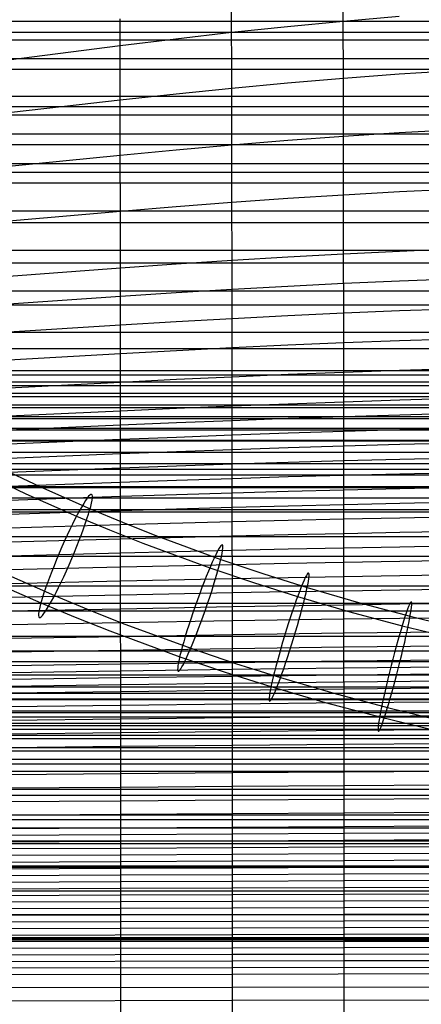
# Model space of a CAD drawing. Extents: x -260 to 296, y -277 to 294.
# Tile 103 of 241: x -101 to -53, y 51 to 169. Entities that reach past the tile are written whole.
import ezdxf

# ---------------------------------------------------------------- set-up
doc = ezdxf.new("R2010")
doc.units = 0
doc.layers.add('PREDEFINITO', color=7, linetype='CONTINUOUS')

msp = doc.modelspace()

# ---------------------------------------------------------------- linework, layer by layer
at = {"layer": 'PREDEFINITO'}
for p, q in [((-62.19, 168.52, 460.02), (-62.2, 171.9, 459.42)), ((-75.56, 167.17, 457.48), (-75.56, 170.45, 456.86)), ((-117.18, 168.52, 431.83), (153.11, 168.52, 431.83)), ((-88.91, 165.59, 454.35), (-88.92, 168.78, 453.71)), ((-68.88, 167.88, 458.83), (-62.19, 168.52, 460.02)), ((-62.19, 168.52, 460.02), (-55.51, 169.1, 461.06)), ((-62.18, 161.69, 461.05), (-62.19, 168.52, 460.02)), ((-75.56, 167.17, 457.48), (-68.88, 167.88, 458.83)), ((-125.51, 167.19, 421.45), (161.45, 167.19, 421.45)), ((-121.48, 166.28, 430.83), (157.41, 166.28, 430.83)), ((-88.91, 165.59, 454.35), (-82.24, 166.4, 455.98)), ((-82.24, 166.4, 455.98), (-75.56, 167.17, 457.48)), ((-75.55, 163.84, 458.04), (-75.56, 167.17, 457.48)), ((-102.27, 163.86, 450.67), (-88.91, 165.59, 454.35)), ((-88.91, 162.36, 454.93), (-88.91, 165.59, 454.35)), ((-125.51, 164.04, 429.85), (161.45, 164.04, 429.85)), ((-75.54, 160.49, 458.55), (-75.55, 163.84, 458.04)), ((-131.87, 162.75, 419.53), (167.8, 162.75, 419.53)), ((-55.5, 162.19, 462.06), (-48.82, 162.62, 462.92)), ((-88.9, 159.1, 455.45), (-88.91, 162.36, 454.93)), ((-68.86, 161.12, 459.88), (-62.18, 161.69, 461.05)), ((-62.18, 161.69, 461.05), (-55.5, 162.19, 462.06)), ((-62.17, 154.75, 461.86), (-62.18, 161.69, 461.05)), ((-82.22, 159.82, 457.08), (-75.54, 160.49, 458.55)), ((-75.54, 160.49, 458.55), (-68.86, 161.12, 459.88)), ((-75.53, 153.71, 459.41), (-75.54, 160.49, 458.55)), ((-131.87, 159.55, 427.94), (167.8, 159.55, 427.94)), ((-95.58, 158.34, 453.69), (-88.9, 159.1, 455.45)), ((-88.9, 159.1, 455.45), (-82.22, 159.82, 457.08)), ((-88.89, 152.49, 456.35), (-88.9, 159.1, 455.45)), ((-137.82, 158.29, 417.7), (173.74, 158.29, 417.7)), ((-102.26, 157.57, 451.81), (-95.58, 158.34, 453.69)), ((-134.88, 157.29, 427.01), (170.81, 157.29, 427.01)), ((-55.49, 155.19, 462.85), (-48.8, 155.56, 463.68)), ((-137.82, 155.03, 426.11), (173.74, 155.03, 426.11)), ((-68.85, 154.26, 460.71), (-62.17, 154.75, 461.86)), ((-62.17, 154.75, 461.86), (-55.49, 155.19, 462.85)), ((-62.16, 147.75, 462.47), (-62.17, 154.75, 461.86)), ((-143.51, 153.77, 415.94), (179.43, 153.77, 415.94)), ((-88.89, 152.49, 456.35), (-82.21, 153.12, 457.95)), ((-82.21, 153.12, 457.95), (-75.53, 153.71, 459.41)), ((-75.53, 153.71, 459.41), (-68.85, 154.26, 460.71)), ((-75.52, 146.85, 460.06), (-75.53, 153.71, 459.41)), ((-102.25, 151.15, 452.74), (-88.89, 152.49, 456.35)), ((-88.88, 145.78, 457.04), (-88.89, 152.49, 456.35)), ((-146.25, 151.48, 415.09), (182.17, 151.48, 415.09)), ((-143.51, 150.46, 424.36), (179.43, 150.46, 424.36)), ((-148.94, 149.16, 414.26), (184.85, 149.16, 414.26)), ((-55.48, 148.12, 463.44), (-48.79, 148.44, 464.25)), ((-75.52, 146.85, 460.06), (-68.84, 147.32, 461.34)), ((-68.84, 147.32, 461.34), (-62.16, 147.75, 462.47)), ((-62.16, 147.75, 462.47), (-55.48, 148.12, 463.44)), ((-62.15, 140.69, 462.91), (-62.16, 147.75, 462.47)), ((-88.88, 145.78, 457.04), (-82.2, 146.33, 458.62)), ((-82.2, 146.33, 458.62), (-75.52, 146.85, 460.06)), ((-75.51, 139.92, 460.53), (-75.52, 146.85, 460.06)), ((-148.94, 145.83, 422.69), (184.85, 145.83, 422.69)), ((-102.24, 144.62, 453.47), (-88.88, 145.78, 457.04)), ((-88.87, 139.01, 457.54), (-88.88, 145.78, 457.04)), ((-154.12, 144.44, 412.66), (190.02, 144.44, 412.66)), ((-154.12, 141.1, 421.09), (190.02, 141.1, 421.09)), ((-75.51, 139.92, 460.53), (-68.83, 140.33, 461.8)), ((-68.83, 140.33, 461.8), (-62.15, 140.69, 462.91)), ((-62.15, 140.69, 462.91), (-55.47, 141.01, 463.87)), ((-62.14, 133.61, 463.2), (-62.15, 140.69, 462.91)), ((-55.47, 141.01, 463.87), (-48.78, 141.29, 464.67)), ((-159.07, 139.58, 411.11), (194.96, 139.58, 411.11)), ((-102.23, 138.01, 454.02), (-88.87, 139.01, 457.54)), ((-88.87, 139.01, 457.54), (-82.19, 139.48, 459.11)), ((-88.86, 132.18, 457.89), (-88.87, 139.01, 457.54)), ((-82.19, 139.48, 459.11), (-75.51, 139.92, 460.53)), ((-75.5, 132.95, 460.84), (-75.51, 139.92, 460.53)), ((-75.51, 136.44, 460.7), (-68.83, 136.81, 461.97)), ((-68.83, 136.81, 461.97), (-62.14, 137.15, 463.07)), ((-62.14, 137.15, 463.07), (-55.46, 137.45, 464.02)), ((-55.46, 137.45, 464.02), (-48.78, 137.7, 464.82)), ((-159.07, 136.26, 419.55), (194.96, 136.26, 419.55)), ((-102.23, 134.69, 454.24), (-88.87, 135.6, 457.74)), ((-88.87, 135.6, 457.74), (-82.19, 136.03, 459.29)), ((-82.19, 136.03, 459.29), (-75.51, 136.44, 460.7)), ((-163.78, 134.57, 409.62), (199.65, 134.57, 409.62)), ((-75.5, 132.95, 460.84), (-68.82, 133.3, 462.1)), ((-68.82, 133.3, 462.1), (-62.14, 133.61, 463.2)), ((-62.14, 133.61, 463.2), (-55.46, 133.88, 464.14)), ((-62.13, 121.23, 463.4), (-62.14, 133.61, 463.2)), ((-55.46, 133.88, 464.14), (-48.77, 134.12, 464.94)), ((-102.22, 131.35, 454.42), (-88.86, 132.18, 457.89)), ((-88.86, 132.18, 457.89), (-82.19, 132.58, 459.44)), ((-88.85, 120.2, 458.18), (-88.86, 132.18, 457.89)), ((-82.19, 132.58, 459.44), (-75.5, 132.95, 460.84)), ((-75.49, 120.75, 461.06), (-75.5, 132.95, 460.84)), ((-163.78, 131.31, 418.07), (199.65, 131.31, 418.07)), ((-75.5, 129.47, 460.94), (-68.82, 129.78, 462.19)), ((-68.82, 129.78, 462.19), (-62.14, 130.07, 463.29)), ((-62.14, 130.07, 463.29), (-55.45, 130.32, 464.24)), ((-55.45, 130.32, 464.24), (-48.77, 130.53, 465.03)), ((-168.26, 129.36, 408.16), (204.13, 129.36, 408.16)), ((-102.22, 128, 454.57), (-88.86, 128.76, 458.01)), ((-88.86, 128.76, 458.01), (-82.18, 129.12, 459.55)), ((-82.18, 129.12, 459.55), (-75.5, 129.47, 460.94)), ((-170.41, 126.7, 407.44), (206.27, 126.7, 407.44)), ((-168.26, 126.2, 416.63), (204.13, 126.2, 416.63)), ((-75.5, 125.98, 461.01), (-68.81, 126.27, 462.26)), ((-68.81, 126.27, 462.26), (-62.13, 126.53, 463.35)), ((-62.13, 126.53, 463.35), (-55.45, 126.76, 464.3)), ((-55.45, 126.76, 464.3), (-48.76, 126.96, 465.09)), ((-171.46, 125.35, 407.09), (207.32, 125.35, 407.09)), ((-169.34, 124.91, 416.28), (205.2, 124.91, 416.28)), ((-102.22, 124.64, 454.68), (-88.86, 125.34, 458.1)), ((-88.86, 125.34, 458.1), (-82.18, 125.67, 459.63)), ((-82.18, 125.67, 459.63), (-75.5, 125.98, 461.01)), ((-172.51, 123.99, 406.73), (208.35, 123.99, 406.73)), ((-173.53, 122.61, 406.37), (209.38, 122.61, 406.37)), ((-170.41, 123.61, 415.93), (206.27, 123.61, 415.93)), ((-82.17, 122.21, 459.67), (-75.49, 122.49, 461.05)), ((-75.49, 122.49, 461.05), (-68.81, 122.75, 462.29)), ((-68.81, 122.75, 462.29), (-62.13, 122.99, 463.39)), ((-62.13, 122.99, 463.39), (-55.44, 123.2, 464.33)), ((-55.44, 123.2, 464.33), (-48.76, 123.39, 465.13)), ((-171.46, 122.3, 415.58), (207.32, 122.3, 415.58)), ((-102.21, 121.29, 454.77), (-88.85, 121.91, 458.16)), ((-88.85, 121.91, 458.16), (-82.17, 122.21, 459.67)), ((-62.13, 121.23, 463.4), (-55.44, 121.43, 464.34)), ((-55.44, 121.43, 464.34), (-48.76, 121.6, 465.14)), ((-174.55, 121.22, 406.01), (210.39, 121.22, 406.01)), ((-172.51, 120.97, 415.23), (208.35, 120.97, 415.23)), ((-102.21, 119.61, 454.8), (-88.85, 120.2, 458.18)), ((-88.85, 120.2, 458.18), (-82.17, 120.48, 459.69)), ((-88.83, 67.99, 457.47), (-88.85, 120.2, 458.18)), ((-82.17, 120.48, 459.69), (-75.49, 120.75, 461.06)), ((-75.49, 120.75, 461.06), (-68.81, 121, 462.3)), ((-75.47, 88.5, 460.43), (-75.49, 120.75, 461.06)), ((-68.81, 121, 462.3), (-62.13, 121.23, 463.4)), ((-62.1, 57.72, 462.4), (-62.13, 121.23, 463.4)), ((-175.55, 119.82, 405.65), (211.39, 119.82, 405.65)), ((-173.53, 119.64, 414.89), (209.38, 119.64, 414.89)), ((-82.17, 118.76, 459.69), (-75.49, 119.01, 461.07)), ((-75.49, 119.01, 461.07), (-68.81, 119.25, 462.3)), ((-68.81, 119.25, 462.3), (-62.12, 119.47, 463.4)), ((-62.12, 119.47, 463.4), (-55.44, 119.66, 464.34)), ((-55.44, 119.66, 464.34), (-48.76, 119.83, 465.15)), ((-176.54, 118.4, 405.3), (212.38, 118.4, 405.3)), ((-174.55, 118.3, 414.54), (210.39, 118.3, 414.54)), ((-102.21, 117.93, 454.82), (-88.85, 118.49, 458.19)), ((-88.85, 118.49, 458.19), (-82.17, 118.76, 459.69)), ((-62.12, 117.71, 463.39), (-55.44, 117.89, 464.34)), ((-55.44, 117.89, 464.34), (-48.75, 118.05, 465.15)), ((-175.55, 116.94, 414.2), (211.39, 116.94, 414.2)), ((-102.21, 116.25, 454.84), (-88.85, 116.78, 458.19)), ((-88.85, 116.78, 458.19), (-82.17, 117.03, 459.69)), ((-82.17, 117.03, 459.69), (-75.49, 117.28, 461.06)), ((-75.49, 117.28, 461.06), (-68.81, 117.5, 462.3)), ((-68.81, 117.5, 462.3), (-62.12, 117.71, 463.39)), ((-178.47, 115.58, 404.63), (214.3, 115.58, 404.63)), ((-176.54, 115.58, 413.86), (212.38, 115.58, 413.86)), ((-104.33, 115.59, 401.07), (-98.46, 112.81, 400.32)), ((-82.17, 115.31, 459.69), (-75.49, 115.54, 461.05)), ((-75.49, 115.54, 461.05), (-68.8, 115.76, 462.29)), ((-68.8, 115.76, 462.29), (-62.12, 115.95, 463.38)), ((-62.12, 115.95, 463.38), (-55.44, 116.13, 464.33)), ((-55.44, 116.13, 464.33), (-48.75, 116.28, 465.14)), ((-177.03, 114.9, 413.69), (212.86, 114.9, 413.69)), ((-106.21, 114.82, 389.94), (-100.21, 111.97, 389.17)), ((-102.21, 114.57, 454.86), (-88.85, 115.07, 458.19)), ((-88.85, 115.07, 458.19), (-82.17, 115.31, 459.69)), ((-62.12, 114.2, 463.36), (-55.44, 114.37, 464.32)), ((-55.44, 114.37, 464.32), (-48.75, 114.51, 465.13)), ((-177.51, 114.22, 413.53), (213.34, 114.22, 413.53)), ((-102.2, 112.9, 454.87), (-88.85, 113.37, 458.19)), ((-88.85, 113.37, 458.19), (-82.17, 113.6, 459.68)), ((-82.17, 113.6, 459.68), (-75.48, 113.81, 461.04)), ((-75.48, 113.81, 461.04), (-68.8, 114.02, 462.27)), ((-68.8, 114.02, 462.27), (-62.12, 114.2, 463.36)), ((-180.35, 112.71, 403.99), (216.17, 112.71, 403.99)), ((-178.47, 112.86, 413.21), (214.3, 112.86, 413.21)), ((-100.21, 111.97, 389.17), (-94.14, 109.29, 388.46)), ((-98.46, 112.81, 400.32), (-92.51, 110.19, 399.62)), ((-82.16, 111.88, 459.66), (-75.48, 112.09, 461.02)), ((-75.48, 112.09, 461.02), (-68.8, 112.28, 462.25)), ((-68.8, 112.28, 462.25), (-62.12, 112.45, 463.34)), ((-62.12, 112.45, 463.34), (-55.43, 112.61, 464.3)), ((-55.43, 112.61, 464.3), (-48.75, 112.75, 465.12)), ((-179.42, 111.49, 412.9), (215.24, 111.49, 412.9)), ((-102.2, 111.22, 454.87), (-88.84, 111.67, 458.17)), ((-88.84, 111.67, 458.17), (-82.16, 111.88, 459.66)), ((-68.8, 110.54, 462.22), (-62.12, 110.71, 463.32)), ((-62.12, 110.71, 463.32), (-55.43, 110.86, 464.28)), ((-55.43, 110.86, 464.28), (-48.75, 110.99, 465.1)), ((-182.19, 109.81, 403.38), (218.01, 109.81, 403.38)), ((-180.35, 110.11, 412.59), (216.17, 110.11, 412.59)), ((-102.2, 109.55, 454.87), (-88.84, 109.97, 458.16)), ((-92.51, 110.19, 399.62), (-88.64, 108.58, 399.2)), ((-88.84, 109.97, 458.16), (-82.16, 110.17, 459.64)), ((-82.16, 110.17, 459.64), (-75.48, 110.36, 460.99)), ((-75.48, 110.36, 460.99), (-68.8, 110.54, 462.22)), ((-94.14, 109.29, 388.46), (-90.19, 107.65, 388.03)), ((-88.84, 108.28, 458.14), (-75.48, 108.65, 460.96)), ((-88.64, 108.58, 399.2), (-84.74, 107.03, 398.81)), ((-75.48, 108.65, 460.96), (-68.8, 108.82, 462.19)), ((-68.8, 108.82, 462.19), (-62.12, 108.97, 463.29)), ((-62.12, 108.97, 463.29), (-55.43, 109.11, 464.25)), ((-55.43, 109.11, 464.25), (-48.75, 109.24, 465.08)), ((-102.2, 107.89, 454.86), (-88.84, 108.28, 458.14)), ((-90.19, 107.65, 388.03), (-86.21, 106.07, 387.63)), ((-68.8, 107.09, 462.16), (-62.11, 107.24, 463.26)), ((-62.11, 107.24, 463.26), (-55.43, 107.38, 464.22)), ((-55.43, 107.38, 464.22), (-48.75, 107.49, 465.05)), ((-183.99, 106.88, 402.8), (219.8, 106.88, 402.8)), ((-102.2, 106.22, 454.85), (-88.84, 106.59, 458.11)), ((-88.84, 106.59, 458.11), (-75.48, 106.93, 460.93)), ((-86.21, 106.07, 387.63), (-78.17, 103.12, 386.89)), ((-84.74, 107.03, 398.81), (-76.85, 104.13, 398.08)), ((-75.48, 106.93, 460.93), (-68.8, 107.09, 462.16)), ((-102.2, 104.56, 454.83), (-88.84, 104.9, 458.08)), ((-88.84, 104.9, 458.08), (-75.48, 105.23, 460.89)), ((-75.48, 105.23, 460.89), (-68.8, 105.38, 462.12)), ((-68.8, 105.38, 462.12), (-62.11, 105.52, 463.22)), ((-62.11, 105.52, 463.22), (-55.43, 105.64, 464.19)), ((-55.43, 105.64, 464.19), (-48.74, 105.75, 465.02)), ((-183.99, 104.52, 411.45), (219.8, 104.52, 411.45)), ((-76.85, 104.13, 398.08), (-71.71, 102.39, 397.65)), ((-75.48, 103.53, 460.85), (-68.79, 103.67, 462.08)), ((-68.79, 103.67, 462.08), (-62.11, 103.8, 463.18)), ((-62.11, 103.8, 463.18), (-55.43, 103.92, 464.15)), ((-55.43, 103.92, 464.15), (-48.74, 104.02, 464.99)), ((-102.98, 102.54, 401.8), (-96.77, 99.8, 401.07)), ((-102.2, 102.91, 454.81), (-88.84, 103.22, 458.05)), ((-88.84, 103.22, 458.05), (-75.48, 103.53, 460.85)), ((-78.17, 103.12, 386.89), (-72.94, 101.35, 386.45)), ((-104.73, 101.71, 390.65), (-98.39, 98.91, 389.91)), ((-102.2, 101.26, 454.79), (-88.84, 101.55, 458.01)), ((-88.84, 101.55, 458.01), (-75.48, 101.83, 460.81)), ((-75.48, 101.83, 460.81), (-68.79, 101.96, 462.03)), ((-72.94, 101.35, 386.45), (-67.67, 99.69, 386.05)), ((-71.71, 102.39, 397.65), (-66.52, 100.75, 397.25)), ((-68.79, 101.96, 462.03), (-62.11, 102.09, 463.14)), ((-62.11, 102.09, 463.14), (-55.43, 102.2, 464.11)), ((-55.43, 102.2, 464.11), (-48.74, 102.3, 464.96)), ((-187.4, 100.98, 401.75), (223.2, 100.98, 401.75)), ((-88.84, 99.89, 457.97), (-75.47, 100.15, 460.76)), ((-75.47, 100.15, 460.76), (-68.79, 100.27, 461.99)), ((-68.79, 100.27, 461.99), (-62.11, 100.38, 463.09)), ((-66.52, 100.75, 397.25), (-60.38, 98.96, 396.83)), ((-62.11, 100.38, 463.09), (-55.43, 100.49, 464.07)), ((-55.43, 100.49, 464.07), (-48.74, 100.58, 464.93)), ((-102.2, 99.61, 454.77), (-88.84, 99.89, 457.97)), ((-96.77, 99.8, 401.07), (-92.73, 98.13, 400.63)), ((-67.67, 99.69, 386.05), (-61.43, 97.87, 385.61)), ((-60.38, 98.96, 396.83), (-54.2, 97.32, 396.44)), ((-189.04, 97.98, 401.26), (224.83, 97.98, 401.26)), ((-187.4, 98.9, 410.45), (223.2, 98.9, 410.45)), ((-102.2, 97.97, 454.74), (-88.84, 98.23, 457.93)), ((-98.39, 98.91, 389.91), (-94.28, 97.2, 389.46)), ((-92.73, 98.13, 400.63), (-88.66, 96.51, 400.22)), ((-88.84, 98.23, 457.93), (-75.47, 98.47, 460.71)), ((-75.47, 98.47, 460.71), (-62.11, 98.69, 463.04)), ((-62.11, 98.69, 463.04), (-55.43, 98.79, 464.03)), ((-61.43, 97.87, 385.61), (-55.15, 96.19, 385.22)), ((-55.43, 98.79, 464.03), (-48.74, 98.87, 464.89)), ((-94.28, 97.2, 389.46), (-90.13, 95.56, 389.04)), ((-88.84, 96.57, 457.89), (-75.47, 96.8, 460.66)), ((-75.47, 96.8, 460.66), (-62.11, 97, 463)), ((-62.11, 97, 463), (-55.42, 97.09, 463.98)), ((-55.42, 97.09, 463.98), (-48.74, 97.17, 464.85)), ((-54.2, 97.32, 396.44), (-48.56, 95.95, 396.12)), ((-102.2, 96.33, 454.72), (-88.84, 96.57, 457.89)), ((-90.13, 95.56, 389.04), (-81.77, 92.48, 388.27)), ((-88.66, 96.51, 400.22), (-80.45, 93.49, 399.46)), ((-62.11, 95.33, 462.95), (-48.74, 95.49, 464.81)), ((-55.15, 96.19, 385.22), (-49.43, 94.8, 384.9)), ((-190.64, 94.94, 400.8), (226.43, 94.94, 400.8)), ((-102.19, 94.7, 454.7), (-88.83, 94.92, 457.84)), ((-88.83, 94.92, 457.84), (-75.47, 95.13, 460.61)), ((-75.47, 95.13, 460.61), (-62.11, 95.33, 462.95)), ((-190.64, 93.17, 409.57), (226.43, 93.17, 409.57)), ((-102.19, 93.06, 454.67), (-88.83, 93.27, 457.81)), ((-88.83, 93.27, 457.81), (-75.47, 93.47, 460.56)), ((-80.45, 93.49, 399.46), (-75.09, 91.68, 399.02)), ((-75.47, 93.47, 460.56), (-62.11, 93.65, 462.9)), ((-62.11, 93.65, 462.9), (-48.74, 93.81, 464.77)), ((-192.16, 91.93, 400.38), (227.95, 91.93, 400.38)), ((-81.77, 92.48, 388.27), (-76.33, 90.64, 387.82)), ((-75.47, 91.81, 460.52), (-62.11, 91.98, 462.85)), ((-62.11, 91.98, 462.85), (-48.74, 92.13, 464.74)), ((-102.19, 91.42, 454.66), (-88.83, 91.62, 457.77)), ((-102.19, 90.61, 454.65), (-88.83, 90.8, 457.75)), ((-88.83, 91.62, 457.77), (-75.47, 91.81, 460.52)), ((-88.83, 90.8, 457.75), (-75.47, 90.98, 460.49)), ((-75.47, 90.98, 460.49), (-62.11, 91.15, 462.83)), ((-75.09, 91.68, 399.02), (-69.7, 89.98, 398.6)), ((-62.11, 91.15, 462.83), (-48.74, 91.29, 464.72)), ((-192.16, 90.32, 409.17), (227.95, 90.32, 409.17)), ((-102.19, 89.79, 454.64), (-88.83, 89.98, 457.73)), ((-88.83, 89.98, 457.73), (-75.47, 90.16, 460.47)), ((-76.33, 90.64, 387.82), (-70.85, 88.91, 387.4)), ((-75.47, 90.16, 460.47), (-62.1, 90.32, 462.8)), ((-69.7, 89.98, 398.6), (-63.32, 88.12, 398.16)), ((-62.1, 90.32, 462.8), (-48.74, 90.46, 464.7)), ((-62.1, 89.49, 462.78), (-48.74, 89.62, 464.69)), ((-193.65, 88.88, 399.98), (229.43, 88.88, 399.98)), ((-102.19, 88.97, 454.63), (-88.83, 89.15, 457.71)), ((-102.19, 88.15, 454.62), (-88.83, 88.33, 457.7)), ((-88.83, 89.15, 457.71), (-75.47, 89.33, 460.45)), ((-88.83, 88.33, 457.7), (-75.47, 88.5, 460.43)), ((-75.47, 89.33, 460.45), (-62.1, 89.49, 462.78)), ((-75.47, 88.5, 460.43), (-62.1, 88.65, 462.76)), ((-75.47, 55.31, 460.08), (-75.47, 88.5, 460.43)), ((-70.85, 88.91, 387.4), (-64.37, 87.02, 386.95)), ((-62.1, 88.65, 462.76), (-48.74, 88.79, 464.67)), ((-194.38, 87.35, 399.79), (230.16, 87.35, 399.79)), ((-194.01, 88.12, 399.88), (229.8, 88.12, 399.88)), ((-193.65, 87.45, 408.81), (229.43, 87.45, 408.81)), ((-63.32, 88.12, 398.16), (-56.89, 86.41, 397.76)), ((-194.38, 86, 408.64), (230.16, 86, 408.64)), ((-102.19, 86.52, 454.61), (-88.83, 86.69, 457.67)), ((-88.83, 86.69, 457.67), (-75.47, 86.85, 460.39)), ((-75.47, 86.85, 460.39), (-62.1, 86.99, 462.72)), ((-64.37, 87.02, 386.95), (-57.84, 85.29, 386.54)), ((-62.1, 86.99, 462.72), (-48.74, 87.12, 464.64)), ((-56.89, 86.41, 397.76), (-51.04, 84.98, 397.43)), ((-195.09, 85.81, 399.61), (230.88, 85.81, 399.61)), ((-194.74, 85.28, 408.55), (230.52, 85.28, 408.55)), ((-102.19, 84.89, 454.6), (-88.83, 85.05, 457.64)), ((-88.83, 85.05, 457.64), (-75.47, 85.2, 460.35)), ((-75.47, 85.2, 460.35), (-62.1, 85.33, 462.68)), ((-62.1, 85.33, 462.68), (-48.74, 85.45, 464.61)), ((-57.84, 85.29, 386.54), (-51.9, 83.84, 386.21)), ((-195.8, 84.27, 399.44), (231.58, 84.27, 399.44)), ((-195.45, 83.83, 408.39), (231.23, 83.83, 408.39)), ((-195.09, 84.55, 408.47), (230.88, 84.55, 408.47)), ((-75.47, 83.55, 460.31), (-62.1, 83.68, 462.65)), ((-62.1, 83.68, 462.65), (-48.74, 83.79, 464.59)), ((-196.5, 82.72, 399.28), (232.28, 82.72, 399.28)), ((-195.8, 83.1, 408.32), (231.58, 83.1, 408.32)), ((-102.19, 83.27, 454.59), (-88.83, 83.41, 457.61)), ((-88.83, 83.41, 457.61), (-75.47, 83.55, 460.31)), ((-196.5, 81.64, 408.17), (232.28, 81.64, 408.17)), ((-102.19, 81.64, 454.58), (-88.83, 81.77, 457.59)), ((-88.83, 81.77, 457.59), (-75.47, 81.9, 460.28)), ((-75.47, 81.9, 460.28), (-62.1, 82.02, 462.61)), ((-62.1, 82.02, 462.61), (-48.74, 82.13, 464.56)), ((-197.17, 81.21, 399.13), (232.95, 81.21, 399.13)), ((-197.17, 80.21, 408.04), (232.95, 80.21, 408.04)), ((-197.83, 79.68, 399), (233.61, 79.68, 399)), ((-197.83, 78.78, 407.92), (233.61, 78.78, 407.92)), ((-102.19, 78.39, 454.58), (-88.83, 78.51, 457.54)), ((-88.83, 78.51, 457.54), (-75.47, 78.62, 460.22)), ((-75.47, 78.62, 460.22), (-62.1, 78.73, 462.55)), ((-62.1, 78.73, 462.55), (-48.73, 78.82, 464.53)), ((-199.13, 76.63, 398.75), (234.9, 76.63, 398.75)), ((-171.27, 76.35, 438.22), (-88.83, 76.88, 457.52)), ((-88.83, 76.88, 457.52), (-75.47, 76.99, 460.19)), ((-75.47, 76.99, 460.19), (-62.1, 77.08, 462.53)), ((-62.1, 77.08, 462.53), (-48.73, 77.17, 464.51)), ((-199.13, 75.91, 407.7), (234.9, 75.91, 407.7)), ((-75.47, 75.35, 460.16), (-62.1, 75.44, 462.5)), ((-62.1, 75.44, 462.5), (-48.73, 75.53, 464.5)), ((-135.59, 74.94, 446.58), (-88.83, 75.26, 457.51)), ((-88.83, 75.26, 457.51), (-75.47, 75.35, 460.16)), ((-200.38, 73.56, 398.55), (236.15, 73.56, 398.55)), ((-200.38, 73.02, 407.53), (236.15, 73.02, 407.53)), ((-142.27, 73.31, 445.05), (-88.83, 73.64, 457.5)), ((-88.83, 73.64, 457.5), (-75.47, 73.72, 460.14)), ((-75.47, 73.72, 460.14), (-62.1, 73.81, 462.48)), ((-62.1, 73.81, 462.48), (-48.73, 73.89, 464.48)), ((-200.99, 72.02, 398.47), (236.77, 72.02, 398.47)), ((-142.27, 71.72, 445.15), (-88.83, 72.02, 457.49)), ((-88.83, 72.02, 457.49), (-75.47, 72.1, 460.12)), ((-75.47, 72.1, 460.12), (-62.1, 72.18, 462.46)), ((-62.1, 72.18, 462.46), (-48.73, 72.25, 464.48)), ((-142.27, 70.93, 445.2), (-88.83, 71.21, 457.48)), ((-88.83, 71.21, 457.48), (-75.47, 71.29, 460.11)), ((-75.47, 71.29, 460.11), (-62.1, 71.36, 462.45)), ((-62.1, 71.36, 462.45), (-48.73, 71.43, 464.47)), ((-201.6, 70.48, 398.4), (237.37, 70.48, 398.4)), ((-201.6, 70.13, 407.4), (237.37, 70.13, 407.4)), ((-142.27, 70.14, 445.25), (-88.83, 70.41, 457.48)), ((-142.27, 69.34, 445.3), (-88.83, 69.6, 457.47)), ((-88.83, 70.41, 457.48), (-75.47, 70.48, 460.11)), ((-88.83, 69.6, 457.47), (-75.47, 69.67, 460.1)), ((-75.47, 70.48, 460.11), (-62.1, 70.55, 462.45)), ((-75.47, 69.67, 460.1), (-62.1, 69.74, 462.44)), ((-62.1, 70.55, 462.45), (-48.73, 70.62, 464.47)), ((-62.1, 69.74, 462.44), (-48.73, 69.8, 464.47)), ((-142.27, 68.55, 445.35), (-88.83, 68.8, 457.47)), ((-88.83, 68.8, 457.47), (-75.47, 68.86, 460.09)), ((-75.47, 68.86, 460.09), (-62.1, 68.93, 462.43)), ((-62.1, 68.93, 462.43), (-48.73, 68.99, 464.46)), ((-202.75, 67.48, 398.32), (238.52, 67.48, 398.32)), ((-202.75, 67.31, 407.32), (238.52, 67.31, 407.32)), ((-142.28, 67.76, 445.4), (-88.83, 67.99, 457.47)), ((-142.28, 66.97, 445.45), (-88.83, 67.19, 457.47)), ((-88.84, 48.23, 457.71), (-88.83, 67.99, 457.47)), ((-88.83, 67.99, 457.47), (-75.47, 68.06, 460.08)), ((-88.83, 67.19, 457.47), (-75.47, 67.25, 460.08)), ((-75.47, 68.06, 460.08), (-62.1, 68.12, 462.43)), ((-75.47, 67.25, 460.08), (-62.1, 67.31, 462.42)), ((-62.1, 68.12, 462.43), (-48.73, 68.18, 464.46)), ((-62.1, 67.31, 462.42), (-48.73, 67.37, 464.46)), ((-142.28, 66.18, 445.51), (-88.83, 66.39, 457.47)), ((-88.83, 66.39, 457.47), (-75.47, 66.45, 460.07)), ((-75.47, 66.45, 460.07), (-62.1, 66.5, 462.42)), ((-62.1, 66.5, 462.42), (-48.73, 66.56, 464.46)), ((-142.28, 65.39, 445.56), (-88.83, 65.59, 457.47)), ((-142.28, 64.6, 445.62), (-88.83, 64.79, 457.47)), ((-88.83, 65.59, 457.47), (-75.47, 65.64, 460.07)), ((-88.83, 64.79, 457.47), (-75.47, 64.84, 460.07)), ((-75.47, 65.64, 460.07), (-62.1, 65.7, 462.41)), ((-75.47, 64.84, 460.07), (-62.1, 64.89, 462.41)), ((-62.1, 65.7, 462.41), (-48.73, 65.75, 464.46)), ((-62.1, 64.89, 462.41), (-48.73, 64.94, 464.46)), ((-203.86, 64.49, 407.29), (239.63, 64.49, 407.29)), ((-203.86, 64.48, 398.29), (239.63, 64.48, 398.29)), ((-142.28, 63.81, 445.67), (-88.83, 63.99, 457.47)), ((-88.83, 63.99, 457.47), (-75.47, 64.04, 460.06)), ((-75.47, 64.04, 460.06), (-62.1, 64.09, 462.4)), ((-62.1, 64.09, 462.4), (-48.74, 64.14, 464.46)), ((-142.28, 63.03, 445.73), (-88.83, 63.2, 457.47)), ((-88.83, 63.2, 457.47), (-75.47, 63.24, 460.06)), ((-88.83, 62.4, 457.47), (-75.47, 62.45, 460.06)), ((-75.47, 63.24, 460.06), (-62.1, 63.29, 462.4)), ((-75.47, 62.45, 460.06), (-62.1, 62.49, 462.4)), ((-62.1, 63.29, 462.4), (-48.74, 63.33, 464.46)), ((-62.1, 62.49, 462.4), (-48.74, 62.53, 464.47)), ((-204.93, 61.66, 407.32), (240.7, 61.66, 407.32)), ((-142.28, 62.24, 445.79), (-88.83, 62.4, 457.47)), ((-142.28, 61.45, 445.85), (-88.83, 61.61, 457.48)), ((-88.83, 61.61, 457.48), (-62.1, 61.69, 462.4)), ((-62.1, 61.69, 462.4), (-48.74, 61.73, 464.47)), ((-142.28, 60.67, 445.91), (-88.83, 60.82, 457.48)), ((-88.83, 60.82, 457.48), (-62.1, 60.89, 462.4)), ((-88.83, 60.02, 457.49), (-62.1, 60.1, 462.4)), ((-62.1, 60.89, 462.4), (-48.74, 60.93, 464.47)), ((-62.1, 60.1, 462.4), (-48.74, 60.13, 464.47)), ((-135.6, 59.9, 447.43), (-88.83, 60.02, 457.49)), ((-135.6, 59.11, 447.48), (-75.47, 59.27, 460.06)), ((-75.47, 59.27, 460.06), (-62.1, 59.3, 462.4)), ((-62.1, 59.3, 462.4), (-48.74, 59.33, 464.48)), ((-205.97, 58.84, 407.41), (241.74, 58.84, 407.41)), ((241.74, 58.84, 407.41), (-205.97, 58.84, 407.41)), ((-205.97, 58.65, 402.91), (241.74, 58.65, 402.91)), ((241.74, 58.65, 402.91), (-205.97, 58.65, 402.91)), ((-205.97, 58.47, 398.42), (241.74, 58.47, 398.42)), ((-205.97, 58.47, 398.42), (241.74, 58.47, 398.42)), ((-135.6, 58.32, 447.54), (-75.47, 58.47, 460.06)), ((-75.47, 58.47, 460.06), (-62.1, 58.51, 462.4)), ((-75.47, 57.68, 460.06), (-62.1, 57.72, 462.4)), ((-62.11, 40.44, 462.74), (-62.1, 57.72, 462.4)), ((-62.1, 58.51, 462.4), (-48.74, 58.54, 464.48)), ((-62.1, 57.72, 462.4), (-48.74, 57.74, 464.49)), ((-135.6, 57.54, 447.59), (-75.47, 57.68, 460.06)), ((-135.6, 56.76, 447.65), (-75.47, 56.89, 460.07)), ((-75.47, 56.89, 460.07), (-62.1, 56.92, 462.4)), ((-62.1, 56.92, 462.4), (-48.74, 56.95, 464.5)), ((-135.6, 55.97, 447.71), (-75.47, 56.1, 460.07)), ((-75.47, 56.1, 460.07), (-62.1, 56.13, 462.41)), ((-75.47, 55.31, 460.08), (-48.74, 55.37, 464.51)), ((-62.1, 56.13, 462.41), (-48.74, 56.16, 464.5)), ((-179.84, 54.33, 439.16), (-75.47, 54.53, 460.09)), ((-135.6, 55.19, 447.77), (-75.47, 55.31, 460.08)), ((-75.48, 40.42, 460.46), (-75.47, 55.31, 460.08)), ((-75.47, 54.53, 460.09), (-48.74, 54.58, 464.52)), ((-75.47, 52.95, 460.11), (-48.74, 53, 464.54)), ((-180.36, 52.76, 439.29), (-75.47, 52.95, 460.11)), ((-180.87, 51.2, 439.44), (-75.47, 51.39, 460.13)), ((-75.47, 51.39, 460.13), (-48.74, 51.43, 464.56))]:
    msp.add_line(p, q, dxfattribs=at)
at = {"layer": 'PREDEFINITO', "extrusion": (0.915355, -0.389535, -0.101923)}
msp.add_circle((58.82, 379.58, -168.33), 8, dxfattribs=at)
at = {"layer": 'PREDEFINITO', "extrusion": (0.940827, -0.328927, -0.081556)}
msp.add_circle((66.62, 383.11, -139.02), 8, dxfattribs=at)
at = {"layer": 'PREDEFINITO', "extrusion": (0.954337, -0.290441, -0.069891)}
msp.add_circle((70.73, 384.84, -120.51), 8, dxfattribs=at)
at = {"layer": 'PREDEFINITO', "extrusion": (0.967624, -0.245785, -0.057383)}
msp.add_circle((74.7, 386.44, -99.11), 8, dxfattribs=at)

doc.saveas('drawing.dxf')
